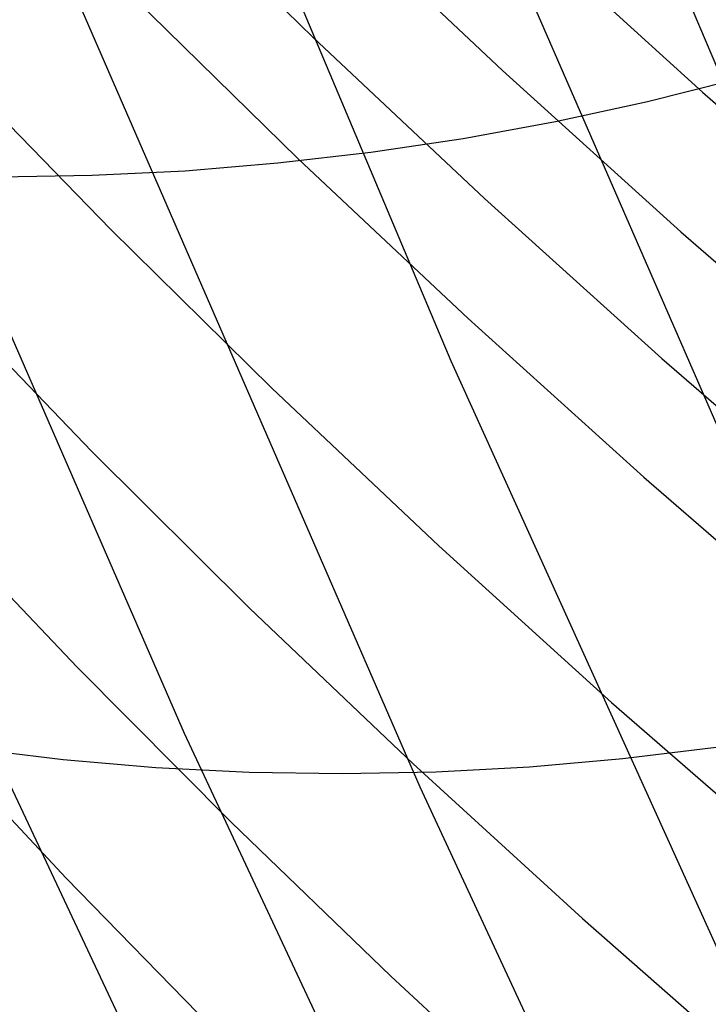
# Model space of a CAD drawing. Header units: millimetres. Extents: x 119 to 175.9, y -203.1 to -153.8.
# Tile 205 of 256: x 172.733 to 173.285, y -201.406 to -200.618. Entities that reach past the tile are written whole.
import ezdxf

# ---------------------------------------------------------------- set-up
doc = ezdxf.new("R2010")
doc.units = ezdxf.units.MM
doc.header["$MEASUREMENT"] = 0
doc.layers.add('Livello 03', color=5, linetype='Continuous', true_color=0x0000ff)

msp = doc.modelspace()

# ---------------------------------------------------------------- linework, layer by layer
at = {"layer": 'Livello 03'}
for p, q in [((172.23178, -198.14208, 45.02464), (173.8992, -202.09707, 51.90891)), ((173.07895, -200.89112, 49.72295), (172.50308, -199.52485, 47.34478)), ((173.82989, -202.17682, 52.07876), (172.96265, -200.18785, 48.50098)), ((172.86534, -201.18932, 50.31765), (172.44368, -200.22251, 48.57785)), ((173.05403, -201.23227, 50.35787), (172.61874, -200.2322, 48.56168)), ((172.836, -200.50228, 52.27584), (172.96833, -200.63197, 52.50938)), ((172.98179, -200.52837, 52.57781), (173.11993, -200.65838, 52.8097)), ((173.13641, -200.54526, 52.87423), (173.28011, -200.67587, 53.10384)), ((172.82503, -200.60034, 52.20719), (172.95633, -200.7291, 52.43865)), ((172.96833, -200.63197, 52.50938), (173.10553, -200.76089, 52.73951)), ((172.68217, -200.65796, 51.83725), (172.8063, -200.78579, 52.06721)), ((173.11993, -200.65838, 52.8097), (173.26285, -200.78762, 53.03802)), ((173.30923, -200.66513, 49.37261), (173.23606, -200.68353, 49.38447)), ((173.28011, -200.67587, 53.10384), (173.42846, -200.8057, 53.32971)), ((173.23606, -200.68353, 49.38447), (173.16248, -200.69951, 49.39725)), ((173.16248, -200.69951, 49.39725), (173.08858, -200.71305, 49.41095)), ((173.08858, -200.71305, 49.41095), (173.01444, -200.72415, 49.42554)), ((173.01444, -200.72415, 49.42554), (172.94015, -200.73278, 49.44101)), ((172.95633, -200.7291, 52.43865), (173.09246, -200.85706, 52.66675)), ((172.94015, -200.73278, 49.44101), (172.8658, -200.73894, 49.45735)), ((172.79148, -200.74262, 49.47452), (172.71727, -200.74381, 49.49252)), ((172.8658, -200.73894, 49.45735), (172.79148, -200.74262, 49.47452)), ((173.10553, -200.76089, 52.73951), (173.24747, -200.88899, 52.96611)), ((172.8063, -200.78579, 52.06721), (172.93529, -200.91286, 52.29401)), ((173.26285, -200.78762, 53.03802), (173.4104, -200.91601, 53.26267)), ((172.66952, -200.83709, 51.70144), (172.79112, -200.96341, 51.92605)), ((173.09246, -200.85706, 52.66675), (173.23329, -200.98417, 52.89138)), ((173.66528, -202.18566, 52.1384), (173.07895, -200.89112, 49.72295)), ((173.24747, -200.88899, 52.96611), (173.39401, -201.01619, 53.1891)), ((172.93529, -200.91286, 52.29401), (173.06902, -201.03911, 52.51752)), ((172.79112, -200.96341, 51.92605), (172.91747, -201.08895, 52.14758)), ((173.23329, -200.98417, 52.89138), (173.3787, -201.11034, 53.11243)), ((172.66051, -201.01119, 51.56655), (172.77927, -201.13615, 51.78522)), ((173.06902, -201.03911, 52.51752), (173.20737, -201.16445, 52.73765)), ((173.01151, -201.83807, 51.65806), (172.6407, -201.04991, 50.1296)), ((172.91747, -201.08895, 52.14758), (173.04848, -201.21364, 52.36591)), ((172.77927, -201.13615, 51.78522), (172.90268, -201.26032, 52.00088)), ((173.20737, -201.16445, 52.73765), (173.35022, -201.28883, 52.95428)), ((172.65494, -201.18134, 51.43334), (172.77054, -201.30516, 51.64546)), ((173.29397, -202.10426, 52.08359), (172.86534, -201.18932, 50.31765)), ((172.76825, -201.21045, 50.41631), (172.69441, -201.20156, 50.43697)), ((173.29108, -201.20043, 50.2856), (173.21636, -201.2096, 50.30263)), ((172.84247, -201.21676, 50.39611), (172.76825, -201.21045, 50.41631)), ((173.21636, -201.2096, 50.30263), (173.1415, -201.2162, 50.32025)), ((172.917, -201.2205, 50.37638), (172.84247, -201.21676, 50.39611)), ((173.04848, -201.21364, 52.36591), (173.18402, -201.3374, 52.58094)), ((173.1415, -201.2162, 50.32025), (173.0666, -201.22022, 50.33842)), ((172.99173, -201.22165, 50.35714), (172.917, -201.2205, 50.37638)), ((173.0666, -201.22022, 50.33842), (172.99173, -201.22165, 50.35714)), ((173.49594, -202.18289, 52.17912), (173.05403, -201.23227, 50.35787)), ((172.90268, -201.26032, 52.00088), (173.03063, -201.38361, 52.21344)), ((172.77054, -201.30516, 51.64546), (172.89068, -201.42817, 51.85466)), ((173.18402, -201.3374, 52.58094), (173.32398, -201.46017, 52.79257)), ((173.03063, -201.38361, 52.21344), (173.16302, -201.50598, 52.42278))]:
    msp.add_line(p, q, dxfattribs=at)

doc.saveas('drawing.dxf')
